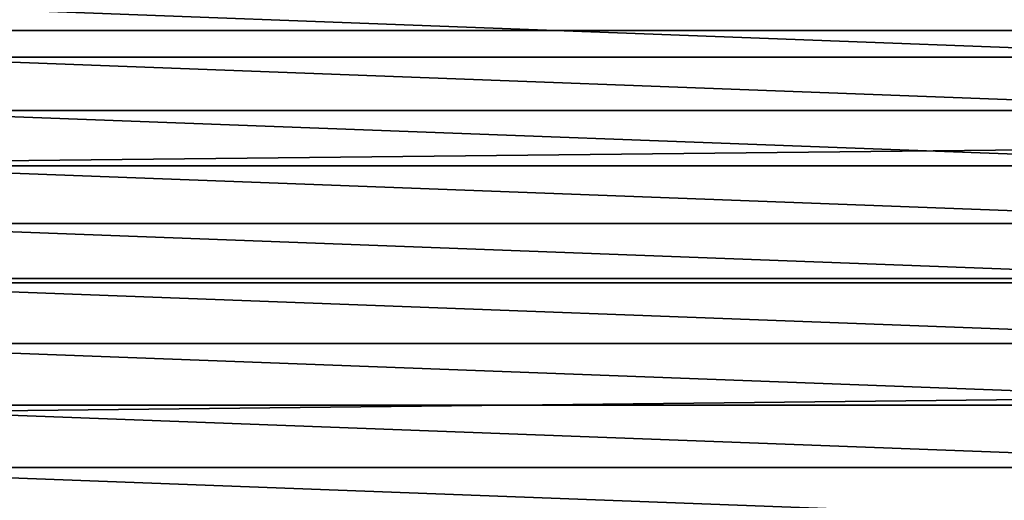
# Model space of a CAD drawing. Header units: metres. Extents: x -128 to 173, y -23 to 79.
# Tile 45 of 129: x -6.08 to 4.76, y 0.33 to 5.62. Entities that reach past the tile are written whole.
import ezdxf

# ---------------------------------------------------------------- set-up
doc = ezdxf.new("R2010")
doc.units = ezdxf.units.M
doc.layers.add('solid_ORA_153_SW0001', color=7, linetype='CONTINUOUS')

msp = doc.modelspace()

# ---------------------------------------------------------------- linework, layer by layer
at = {"layer": 'solid_ORA_153_SW0001'}
for points in [[(-127.5, 5.50426, 22.331661), (127.5, 5.50426, 22.331661), (127.5, 8.155912, 21.505373)], [(-127.5, 8.155912, 21.505373), (-127.5, 5.50426, 22.331661), (127.5, 8.155912, 21.505373)], [(-7.642651, 5.210797, -40), (-7.231997, 5.76721, -40), (7.642651, 5.210797, -40)], [(-7.231997, 5.76721, -40), (7.231997, 5.76721, -40), (7.642651, 5.210797, -40)], [(-127.5, 2.772344, 22.832304), (127.5, 2.772344, 22.832304), (127.5, 5.50426, 22.331661)], [(-127.5, 5.50426, 22.331661), (-127.5, 2.772344, 22.832304), (127.5, 5.50426, 22.331661)], [(-8.010773, 4.624931, -40), (-7.642651, 5.210797, -40), (8.010773, 4.624931, -40)], [(-7.642651, 5.210797, -40), (7.642651, 5.210797, -40), (8.010773, 4.624931, -40)], [(-8.333917, 4.013522, -40), (-8.010773, 4.624931, -40), (8.333917, 4.013522, -40)], [(-8.010773, 4.624931, -40), (8.010773, 4.624931, -40), (8.333917, 4.013522, -40)], [(-8.610602, 3.379346, -40), (-8.333917, 4.013522, -40), (8.610602, 3.379346, -40)], [(-8.333917, 4.013522, -40), (8.333917, 4.013522, -40), (8.610602, 3.379346, -40)], [(-8.839021, 2.726578, -40), (-8.610602, 3.379346, -40), (8.839021, 2.726578, -40)], [(-8.610602, 3.379346, -40), (8.610602, 3.379346, -40), (8.839021, 2.726578, -40)], [(-127.5, 0, 23), (127.5, 0, 23), (127.5, 2.772344, 22.832304)], [(-127.5, 2.772344, 22.832304), (-127.5, 0, 23), (127.5, 2.772344, 22.832304)], [(-9.018089, 2.058278, -40), (-8.839021, 2.726578, -40), (9.018089, 2.058278, -40)], [(-8.839021, 2.726578, -40), (8.839021, 2.726578, -40), (9.018089, 2.058278, -40)], [(-9.146676, 1.378703, -40), (-9.018089, 2.058278, -40), (9.146676, 1.378703, -40)], [(-9.018089, 2.058278, -40), (9.018089, 2.058278, -40), (9.146676, 1.378703, -40)], [(-9.224133, 0.691239, -40), (-9.146676, 1.378703, -40), (9.224133, 0.691239, -40)], [(-9.146676, 1.378703, -40), (9.146676, 1.378703, -40), (9.224133, 0.691239, -40)], [(-9.25, 0, -40), (-9.224133, 0.691239, -40), (9.25, 0, -40)], [(-9.224133, 0.691239, -40), (9.224133, 0.691239, -40), (9.25, 0, -40)]]:
    msp.add_3dface(points, dxfattribs=at)

doc.saveas('drawing.dxf')
